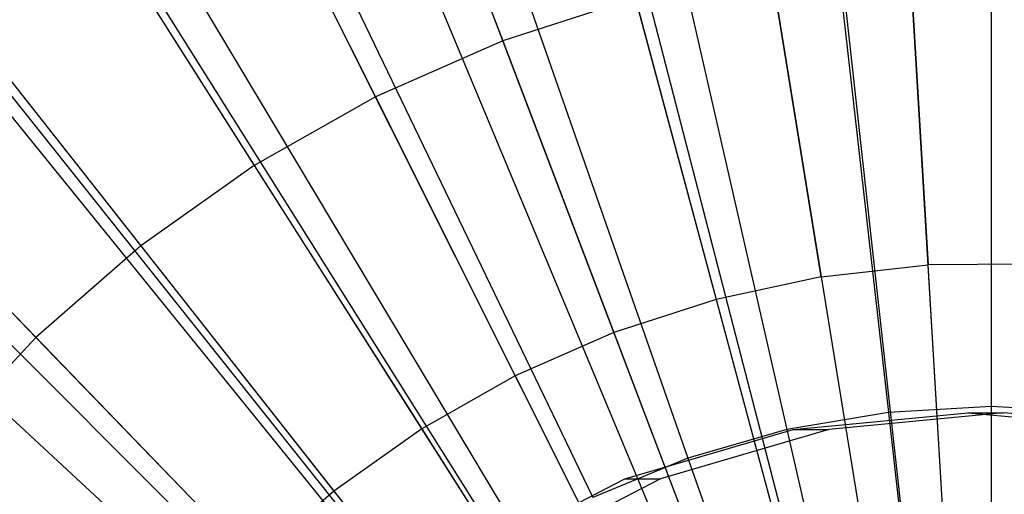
# Model space of a CAD drawing. Extents: x 0.2 to 44.2, y -21.9 to 24.
# Tile 98 of 239: x 35.178 to 36.138, y -7.829 to -7.366. Entities that reach past the tile are written whole.
import ezdxf

# ---------------------------------------------------------------- set-up
doc = ezdxf.new("R2010")
doc.units = 0
doc.header["$LTSCALE"] = 2.54
doc.layers.get('0').update_dxf_attribs({"color": 13, "linetype": 'CONTINUOUS'})

# ---------------------------------------------------------------- blocks, each defined once
blk = doc.blocks.new('GRUPUJ_2')
at = {"color": 0}
for p, q in [((32.12993, 9.9842, 19.20424), (32.0207, 11.82095, 18.65424)), ((32.12993, 9.9842, 19.20424), (32.0207, 11.82095, 18.65424)), ((31.90711, 11.8113, 18.65424), (32.10923, 9.98244, 19.20424)), ((31.90711, 11.8113, 18.65424), (32.10923, 9.98244, 19.20424)), ((31.79415, 11.79591, 18.65424), (32.08865, 9.97964, 19.20424)), ((31.79415, 11.79591, 18.65424), (32.08865, 9.97964, 19.20424)), ((31.57131, 11.74809, 18.65424), (32.04804, 9.97092, 19.20424)), ((31.57131, 11.74809, 18.65424), (32.04804, 9.97092, 19.20424)), ((31.59136, 11.75336, 18.65424), (32.0517, 9.97188, 19.20424)), ((31.59136, 11.75336, 18.65424), (32.0517, 9.97188, 19.20424)), ((31.35444, 11.67796, 18.65424), (32.00853, 9.95814, 19.20424)), ((31.35444, 11.67796, 18.65424), (32.00853, 9.95814, 19.20424)), ((31.28706, 11.65108, 18.65424), (31.99624, 9.95324, 19.20424)), ((31.28706, 11.65108, 18.65424), (31.99624, 9.95324, 19.20424)), ((31.14579, 11.58625, 18.65424), (31.9705, 9.94143, 19.20424)), ((31.14579, 11.58625, 18.65424), (31.9705, 9.94143, 19.20424)), ((31.00042, 11.50653, 18.65424), (31.94401, 9.9269, 19.20424)), ((31.00042, 11.50653, 18.65424), (31.94401, 9.9269, 19.20424)), ((30.94748, 11.47391, 18.65424), (31.93437, 9.92095, 19.20424)), ((30.94748, 11.47391, 18.65424), (31.93437, 9.92095, 19.20424)), ((30.76155, 11.34207, 18.65424), (31.90049, 9.89693, 19.20424)), ((30.76155, 11.34207, 18.65424), (31.90049, 9.89693, 19.20424)), ((30.73726, 11.32266, 18.65424), (31.89606, 9.89339, 19.20424)), ((30.73726, 11.32266, 18.65424), (31.89606, 9.89339, 19.20424)), ((30.58992, 11.19211, 18.65424), (31.86922, 9.86961, 19.20424)), ((30.58992, 11.19211, 18.65424), (31.86922, 9.86961, 19.20424)), ((30.50296, 11.10321, 18.65424), (31.85336, 9.8534, 19.20424)), ((30.50296, 11.10321, 18.65424), (31.85336, 9.8534, 19.20424)), ((31.57169, 11.10675, 18.90608), (31.67792, 10.82742, 19.00292)), ((31.57169, 11.10675, 18.90608), (31.67792, 10.82742, 19.00292)), ((31.4197, 11.03995, 18.90608), (31.55365, 10.77281, 19.00292)), ((31.4197, 11.03995, 18.90608), (31.55365, 10.77281, 19.00292)), ((31.27525, 10.95812, 18.90608), (31.43554, 10.70589, 19.00292)), ((31.27525, 10.95812, 18.90608), (31.43554, 10.70589, 19.00292)), ((32.07472, 10.91259, 19.00292), (32.09279, 10.60878, 19.08494)), ((32.07472, 10.91259, 19.00292), (32.09279, 10.60878, 19.08494)), ((31.98851, 10.59726, 19.08494), (31.9398, 10.89767, 19.00292)), ((31.98851, 10.59726, 19.08494), (31.9398, 10.89767, 19.00292)), ((31.13983, 10.86209, 18.90608), (31.32481, 10.62738, 19.00292)), ((31.13983, 10.86209, 18.90608), (31.32481, 10.62738, 19.00292)), ((31.80708, 10.86919, 19.00292), (31.67792, 10.82742, 19.00292)), ((31.80708, 10.86919, 19.00292), (31.67792, 10.82742, 19.00292)), ((31.80708, 10.86919, 19.00292), (31.88593, 10.57524, 19.08494)), ((31.80708, 10.86919, 19.00292), (31.88593, 10.57524, 19.08494)), ((31.67792, 10.82742, 19.00292), (31.55365, 10.77281, 19.00292)), ((31.67792, 10.82742, 19.00292), (31.55365, 10.77281, 19.00292)), ((31.67792, 10.82742, 19.00292), (31.78611, 10.54296, 19.08494)), ((31.67792, 10.82742, 19.00292), (31.78611, 10.54296, 19.08494)), ((31.55365, 10.77281, 19.00292), (31.43554, 10.70589, 19.00292)), ((31.55365, 10.77281, 19.00292), (31.43554, 10.70589, 19.00292)), ((31.55365, 10.77281, 19.00292), (31.69006, 10.50075, 19.08494)), ((31.55365, 10.77281, 19.00292), (31.69006, 10.50075, 19.08494)), ((31.01481, 10.75286, 18.90608), (31.22259, 10.53807, 19.00292)), ((31.01481, 10.75286, 18.90608), (31.22259, 10.53807, 19.00292)), ((31.43554, 10.70589, 19.00292), (31.32481, 10.62738, 19.00292)), ((31.43554, 10.70589, 19.00292), (31.32481, 10.62738, 19.00292)), ((31.43554, 10.70589, 19.00292), (31.59878, 10.44903, 19.08494)), ((31.43554, 10.70589, 19.00292), (31.59878, 10.44903, 19.08494)), ((31.32481, 10.62738, 19.00292), (31.22259, 10.53807, 19.00292)), ((31.32481, 10.62738, 19.00292), (31.22259, 10.53807, 19.00292)), ((31.32481, 10.62738, 19.00292), (31.5132, 10.38835, 19.08494)), ((31.32481, 10.62738, 19.00292), (31.5132, 10.38835, 19.08494)), ((31.98851, 10.59726, 19.08494), (32.09279, 10.60878, 19.08494)), ((31.98851, 10.59726, 19.08494), (32.09279, 10.60878, 19.08494)), ((32.1977, 10.6097, 19.08494), (32.09279, 10.60878, 19.08494)), ((32.1977, 10.6097, 19.08494), (32.09279, 10.60878, 19.08494)), ((32.1112, 10.29908, 19.15214), (32.09279, 10.60878, 19.08494)), ((32.1112, 10.29908, 19.15214), (32.09279, 10.60878, 19.08494)), ((31.98851, 10.59726, 19.08494), (31.88593, 10.57524, 19.08494)), ((31.98851, 10.59726, 19.08494), (31.88593, 10.57524, 19.08494)), ((31.98851, 10.59726, 19.08494), (32.03816, 10.291, 19.15214)), ((31.98851, 10.59726, 19.08494), (32.03816, 10.291, 19.15214)), ((31.88593, 10.57524, 19.08494), (31.78611, 10.54296, 19.08494)), ((31.88593, 10.57524, 19.08494), (31.78611, 10.54296, 19.08494)), ((31.88593, 10.57524, 19.08494), (31.96632, 10.27559, 19.15214)), ((31.88593, 10.57524, 19.08494), (31.96632, 10.27559, 19.15214)), ((31.22259, 10.53807, 19.00292), (31.12993, 10.43887, 19.00292)), ((31.22259, 10.53807, 19.00292), (31.12993, 10.43887, 19.00292)), ((31.22259, 10.53807, 19.00292), (31.43419, 10.31932, 19.08494)), ((31.22259, 10.53807, 19.00292), (31.43419, 10.31932, 19.08494)), ((31.78611, 10.54296, 19.08494), (31.69006, 10.50075, 19.08494)), ((31.78611, 10.54296, 19.08494), (31.69006, 10.50075, 19.08494)), ((31.78611, 10.54296, 19.08494), (31.89639, 10.25298, 19.15214)), ((31.78611, 10.54296, 19.08494), (31.89639, 10.25298, 19.15214)), ((31.69006, 10.50075, 19.08494), (31.59878, 10.44903, 19.08494)), ((31.69006, 10.50075, 19.08494), (31.59878, 10.44903, 19.08494)), ((31.69006, 10.50075, 19.08494), (31.82912, 10.22341, 19.15214)), ((31.69006, 10.50075, 19.08494), (31.82912, 10.22341, 19.15214)), ((31.59878, 10.44903, 19.08494), (31.5132, 10.38835, 19.08494)), ((31.59878, 10.44903, 19.08494), (31.5132, 10.38835, 19.08494)), ((31.59878, 10.44903, 19.08494), (31.76518, 10.18718, 19.15214)), ((31.59878, 10.44903, 19.08494), (31.76518, 10.18718, 19.15214)), ((31.5132, 10.38835, 19.08494), (31.43419, 10.31932, 19.08494)), ((31.5132, 10.38835, 19.08494), (31.43419, 10.31932, 19.08494)), ((31.5132, 10.38835, 19.08494), (31.70524, 10.14468, 19.15214)), ((31.5132, 10.38835, 19.08494), (31.70524, 10.14468, 19.15214))]:
    blk.add_line(p, q, dxfattribs=at)
blk = doc.blocks.new('KARO-10934_STL')
at = {"color": 0}
for p, q in [((35.93252, -7.76535, 31.84128), (36.10284, -7.74909, 31.84276)), ((35.93252, -7.76535, 31.84128), (36.10284, -7.74909, 31.84276)), ((36.13775, -7.74909, 27.84291), (35.96743, -7.76535, 27.84142)), ((36.13775, -7.74909, 27.84291), (35.96743, -7.76535, 27.84142)), ((36.10284, -7.74909, 31.84276), (36.13775, -7.74909, 27.84291)), ((36.10284, -7.74909, 31.84276), (36.27316, -7.76535, 31.84425)), ((36.10284, -7.74909, 31.84276), (36.13775, -7.74909, 27.84291)), ((36.10284, -7.74909, 31.84276), (36.27316, -7.76535, 31.84425)), ((36.30807, -7.76535, 27.8444), (36.13775, -7.74909, 27.84291)), ((36.30807, -7.76535, 27.8444), (36.13775, -7.74909, 27.84291)), ((35.76836, -7.81356, 31.83984), (35.93252, -7.76535, 31.84128)), ((35.76836, -7.81356, 31.83984), (35.93252, -7.76535, 31.84128)), ((35.96743, -7.76535, 27.84142), (35.80326, -7.81356, 27.83999)), ((35.96743, -7.76535, 27.84142), (35.80326, -7.81356, 27.83999)), ((35.93252, -7.76535, 31.84128), (35.96743, -7.76535, 27.84142)), ((35.93252, -7.76535, 31.84128), (35.96743, -7.76535, 27.84142)), ((35.61628, -7.89196, 31.83851), (35.76836, -7.81356, 31.83984)), ((35.61628, -7.89196, 31.83851), (35.76836, -7.81356, 31.83984)), ((35.80326, -7.81356, 27.83999), (35.65119, -7.89196, 27.83867)), ((35.80326, -7.81356, 27.83999), (35.65119, -7.89196, 27.83867)), ((35.76836, -7.81356, 31.83984), (35.80326, -7.81356, 27.83999)), ((35.76836, -7.81356, 31.83984), (35.80326, -7.81356, 27.83999))]:
    blk.add_line(p, q, dxfattribs=at)
blk.add_blockref('GRUPUJ_2', (3.97143, -18.21384, 12.86887), dxfattribs=at)
blk = doc.blocks.new('GRUPUJ_1')
at = {"color": 0}
for p, q in [((35.90354, 15.08145, 30.39494), (35.90354, 14.197, 30.54521)), ((35.90354, 15.08145, 30.39494), (35.90354, 14.197, 30.54521)), ((35.90354, 15.08145, 14.79609), (35.90354, 14.197, 14.64582)), ((35.90354, 15.08145, 14.79609), (35.90354, 14.197, 14.64582)), ((35.70423, 15.07025, 30.39494), (35.80325, 14.19136, 30.54521)), ((35.70423, 15.07025, 30.39494), (35.80325, 14.19136, 30.54521)), ((35.70423, 15.07025, 14.79609), (35.80325, 14.19136, 14.64582)), ((35.70423, 15.07025, 14.79609), (35.80325, 14.19136, 14.64582)), ((35.50742, 15.03682, 30.39494), (35.70423, 14.17454, 30.54521)), ((35.50742, 15.03682, 30.39494), (35.70423, 14.17454, 30.54521)), ((35.50742, 15.03682, 14.79609), (35.70423, 14.17454, 14.64582)), ((35.50742, 15.03682, 14.79609), (35.70423, 14.17454, 14.64582)), ((35.31559, 14.98155, 30.39494), (35.60771, 14.14673, 30.54521)), ((35.31559, 14.98155, 30.39494), (35.60771, 14.14673, 30.54521)), ((35.31559, 14.98155, 14.79609), (35.60771, 14.14673, 14.64582)), ((35.31559, 14.98155, 14.79609), (35.60771, 14.14673, 14.64582)), ((35.13116, 14.90516, 30.39494), (35.5149, 14.10829, 30.54521)), ((35.13116, 14.90516, 30.39494), (35.5149, 14.10829, 30.54521)), ((35.13116, 14.90516, 14.79609), (35.5149, 14.10829, 14.64582)), ((35.13116, 14.90516, 14.79609), (35.5149, 14.10829, 14.64582)), ((34.95644, 14.80859, 30.39494), (35.42699, 14.0597, 30.54521)), ((34.95644, 14.80859, 30.39494), (35.42699, 14.0597, 30.54521)), ((34.95644, 14.80859, 14.79609), (35.42699, 14.0597, 14.64582)), ((34.95644, 14.80859, 14.79609), (35.42699, 14.0597, 14.64582)), ((34.79362, 14.69307, 30.39494), (35.34507, 14.00158, 30.54521)), ((34.79362, 14.69307, 30.39494), (35.34507, 14.00158, 30.54521)), ((34.79362, 14.69307, 14.79609), (35.34507, 14.00158, 14.64582)), ((34.79362, 14.69307, 14.79609), (35.34507, 14.00158, 14.64582)), ((34.64477, 14.56005, 30.39494), (35.27018, 13.93465, 30.54521)), ((34.64477, 14.56005, 30.39494), (35.27018, 13.93465, 30.54521)), ((34.64477, 14.56005, 14.79609), (35.27018, 13.93465, 14.64582)), ((34.64477, 14.56005, 14.79609), (35.27018, 13.93465, 14.64582)), ((35.90354, 14.197, 30.54521), (35.80325, 14.19136, 30.54521)), ((35.90354, 14.197, 30.54521), (35.80325, 14.19136, 30.54521)), ((35.90354, 14.197, 14.64582), (35.80325, 14.19136, 14.64582)), ((35.90354, 14.197, 14.64582), (35.80325, 14.19136, 14.64582)), ((35.90354, 14.197, 30.54521), (35.90354, 13.30128, 30.59552)), ((35.90354, 14.197, 30.54521), (35.90354, 13.30128, 30.59552)), ((36.00383, 14.19136, 30.54521), (35.90354, 14.197, 30.54521)), ((36.00383, 14.19136, 30.54521), (35.90354, 14.197, 30.54521)), ((36.00383, 14.19136, 14.64582), (35.90354, 14.197, 14.64582)), ((35.90354, 14.197, 14.64582), (35.90354, 13.30128, 14.59552)), ((36.00383, 14.19136, 14.64582), (35.90354, 14.197, 14.64582)), ((35.90354, 14.197, 14.64582), (35.90354, 13.30128, 14.59552)), ((35.80325, 14.19136, 30.54521), (35.70423, 14.17454, 30.54521)), ((35.80325, 14.19136, 30.54521), (35.70423, 14.17454, 30.54521)), ((35.80325, 14.19136, 14.64582), (35.70423, 14.17454, 14.64582)), ((35.80325, 14.19136, 14.64582), (35.70423, 14.17454, 14.64582)), ((35.80325, 14.19136, 30.54521), (35.90354, 13.30128, 30.59552)), ((35.80325, 14.19136, 30.54521), (35.90354, 13.30128, 30.59552)), ((35.80325, 14.19136, 14.64582), (35.90354, 13.30128, 14.59552)), ((35.80325, 14.19136, 14.64582), (35.90354, 13.30128, 14.59552)), ((35.70423, 14.17454, 30.54521), (35.60771, 14.14673, 30.54521)), ((35.70423, 14.17454, 30.54521), (35.60771, 14.14673, 30.54521)), ((35.70423, 14.17454, 14.64582), (35.60771, 14.14673, 14.64582)), ((35.70423, 14.17454, 14.64582), (35.60771, 14.14673, 14.64582)), ((35.70423, 14.17454, 30.54521), (35.90354, 13.30128, 30.59552)), ((35.70423, 14.17454, 30.54521), (35.90354, 13.30128, 30.59552)), ((35.70423, 14.17454, 14.64582), (35.90354, 13.30128, 14.59552)), ((35.70423, 14.17454, 14.64582), (35.90354, 13.30128, 14.59552)), ((35.60771, 14.14673, 30.54521), (35.5149, 14.10829, 30.54521)), ((35.60771, 14.14673, 30.54521), (35.5149, 14.10829, 30.54521)), ((35.60771, 14.14673, 14.64582), (35.5149, 14.10829, 14.64582)), ((35.60771, 14.14673, 14.64582), (35.5149, 14.10829, 14.64582)), ((35.60771, 14.14673, 30.54521), (35.90354, 13.30128, 30.59552)), ((35.60771, 14.14673, 30.54521), (35.90354, 13.30128, 30.59552)), ((35.60771, 14.14673, 14.64582), (35.90354, 13.30128, 14.59552)), ((35.60771, 14.14673, 14.64582), (35.90354, 13.30128, 14.59552))]:
    blk.add_line(p, q, dxfattribs=at)
blk = doc.blocks.new('GRUPUJ_3')
at = {"color": 0}
for name, p in [('GRUPUJ_1', (0, 0)), ('KARO-10934_STL', (-0.22216, 21.9402, -1.25052))]:
    blk.add_blockref(name, p, dxfattribs=at)

msp = doc.modelspace()

# ---------------------------------------------------------------- block references
at = {"color": 0}
msp.add_blockref('GRUPUJ_3', (0.22216, -21.9402, 1.25052), dxfattribs=at)

doc.saveas('drawing.dxf')
